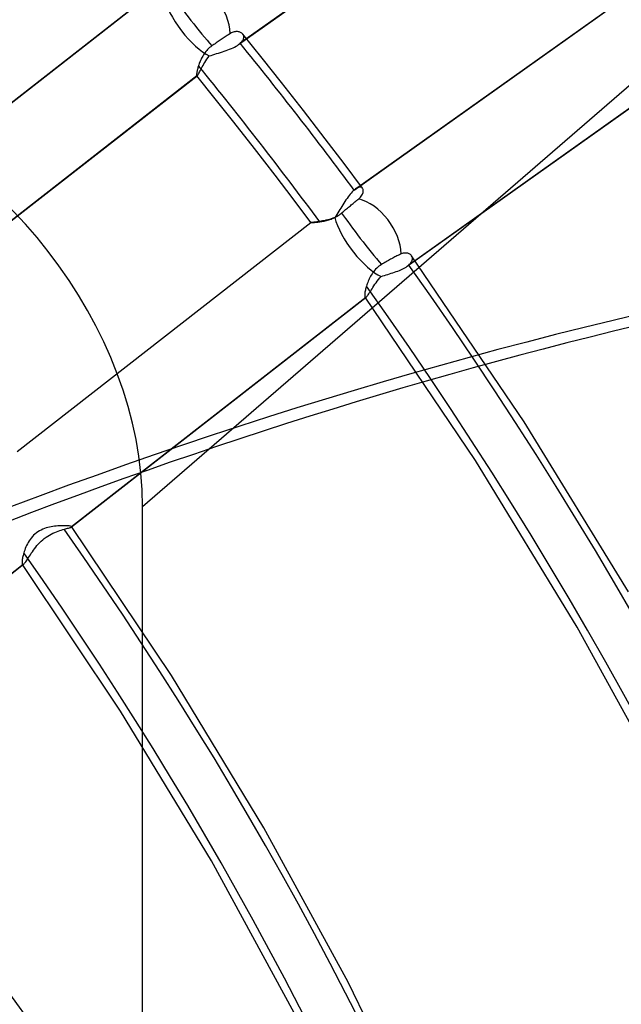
# Model space of a CAD drawing. Header units: millimetres. Extents: x -216 to 210, y -272 to 267.
# Tile 64 of 87: x 72 to 90, y 35 to 63. Entities that reach past the tile are written whole.
import ezdxf

# ---------------------------------------------------------------- set-up
doc = ezdxf.new("R2010")
doc.units = ezdxf.units.MM
doc.layers.add('MAIN-1', color=7, linetype='Continuous')

msp = doc.modelspace()

# ---------------------------------------------------------------- linework, layer by layer
at = {"layer": 'MAIN-1'}
for p, q in [((78.478, 62.408), (85.939, 67.716)), ((85.981, 67.748), (78.525, 62.445)), ((67.08, 56.953), (75.57, 63.577)), ((67.081, 56.956), (75.562, 63.573)), ((81.813, 58.207), (89.269, 63.511)), ((81.855, 58.24), (89.316, 63.547)), ((75.706, 49.067), (91.552, 62.791)), ((78.003, 62.576), (77.974, 62.557)), ((78.031, 62.595), (78.003, 62.576)), ((78.06, 62.614), (78.031, 62.595)), ((78.088, 62.632), (78.06, 62.614)), ((78.116, 62.65), (78.088, 62.632)), ((78.142, 62.667), (78.116, 62.65)), ((78.168, 62.683), (78.142, 62.667)), ((78.192, 62.699), (78.168, 62.683)), ((78.215, 62.713), (78.192, 62.699)), ((78.238, 62.727), (78.215, 62.713)), ((78.266, 62.743), (78.238, 62.727)), ((78.294, 62.756), (78.266, 62.743)), ((78.321, 62.766), (78.294, 62.756)), ((78.348, 62.774), (78.321, 62.766)), ((78.375, 62.779), (78.348, 62.774)), ((78.401, 62.782), (78.375, 62.779)), ((78.425, 62.783), (78.401, 62.782)), ((78.449, 62.782), (78.425, 62.783)), ((78.472, 62.779), (78.449, 62.782)), ((78.494, 62.774), (78.472, 62.779)), ((78.514, 62.767), (78.494, 62.774)), ((78.534, 62.759), (78.514, 62.767)), ((78.551, 62.749), (78.534, 62.759)), ((78.568, 62.738), (78.551, 62.749)), ((78.582, 62.726), (78.568, 62.738)), ((78.595, 62.712), (78.582, 62.726)), ((78.607, 62.696), (78.595, 62.712)), ((79.158, 62.014), (78.597, 62.71)), ((78.617, 62.679), (78.607, 62.696)), ((78.614, 62.557), (78.622, 62.579)), ((78.623, 62.66), (78.617, 62.679)), ((78.622, 62.579), (78.627, 62.6)), ((78.627, 62.641), (78.623, 62.66)), ((78.628, 62.621), (78.627, 62.641)), ((78.627, 62.6), (78.628, 62.621)), ((77.61, 62.292), (77.582, 62.263)), ((77.64, 62.319), (77.61, 62.292)), ((77.671, 62.345), (77.64, 62.319)), ((77.703, 62.369), (77.671, 62.345)), ((77.734, 62.39), (77.703, 62.369)), ((77.764, 62.412), (77.734, 62.39)), ((77.796, 62.434), (77.764, 62.412)), ((77.827, 62.456), (77.796, 62.434)), ((77.858, 62.478), (77.827, 62.456)), ((77.888, 62.499), (77.858, 62.478)), ((77.918, 62.519), (77.888, 62.499)), ((77.946, 62.538), (77.918, 62.519)), ((77.974, 62.557), (77.946, 62.538)), ((78.218, 62.273), (78.267, 62.294)), ((78.267, 62.294), (78.315, 62.315)), ((78.315, 62.315), (78.36, 62.337)), ((78.36, 62.337), (78.402, 62.36)), ((78.402, 62.36), (78.442, 62.384)), ((78.442, 62.384), (78.478, 62.408)), ((78.478, 62.408), (78.486, 62.414)), ((78.486, 62.414), (78.494, 62.42)), ((78.494, 62.42), (78.502, 62.426)), ((78.502, 62.426), (78.51, 62.432)), ((78.51, 62.432), (78.517, 62.438)), ((78.517, 62.438), (78.525, 62.445)), ((78.525, 62.445), (78.549, 62.467)), ((78.549, 62.467), (78.57, 62.49)), ((78.57, 62.49), (78.588, 62.512)), ((78.588, 62.512), (78.602, 62.534)), ((78.602, 62.534), (78.614, 62.557)), ((77.408, 62.014), (77.392, 61.982)), ((77.425, 62.046), (77.408, 62.014)), ((77.443, 62.078), (77.425, 62.046)), ((77.463, 62.11), (77.443, 62.078)), ((77.484, 62.142), (77.463, 62.11)), ((77.506, 62.173), (77.484, 62.142)), ((77.53, 62.204), (77.506, 62.173)), ((77.555, 62.234), (77.53, 62.204)), ((77.582, 62.263), (77.555, 62.234)), ((77.562, 61.987), (77.595, 62.033)), ((77.595, 62.033), (77.63, 62.08)), ((77.63, 62.08), (77.681, 62.097)), ((77.681, 62.097), (77.734, 62.113)), ((77.734, 62.113), (77.788, 62.13)), ((77.788, 62.13), (77.842, 62.147)), ((77.842, 62.147), (77.897, 62.164)), ((77.897, 62.164), (77.952, 62.181)), ((77.952, 62.181), (78.007, 62.198)), ((78.007, 62.198), (78.061, 62.216)), ((78.061, 62.216), (78.114, 62.234)), ((78.114, 62.234), (78.167, 62.254)), ((78.167, 62.254), (78.218, 62.273)), ((79.714, 61.314), (79.158, 62.014)), ((77.302, 61.742), (77.295, 61.715)), ((77.31, 61.77), (77.302, 61.742)), ((77.319, 61.798), (77.31, 61.77)), ((77.329, 61.827), (77.319, 61.798)), ((77.34, 61.857), (77.329, 61.827)), ((77.352, 61.887), (77.34, 61.857)), ((77.364, 61.918), (77.352, 61.887)), ((77.378, 61.95), (77.364, 61.918)), ((77.392, 61.982), (77.378, 61.95)), ((77.387, 61.687), (77.407, 61.725)), ((77.407, 61.725), (77.428, 61.765)), ((77.428, 61.765), (77.451, 61.806)), ((77.451, 61.806), (77.476, 61.85)), ((77.476, 61.85), (77.503, 61.894)), ((77.503, 61.894), (77.531, 61.94)), ((77.531, 61.94), (77.562, 61.987)), ((68.8, 54.891), (77.281, 61.508)), ((77.274, 61.505), (68.8, 54.893)), ((77.265, 61.566), (77.263, 61.551)), ((77.263, 61.551), (77.263, 61.538)), ((77.263, 61.538), (77.263, 61.527)), ((77.263, 61.527), (77.264, 61.519)), ((77.264, 61.519), (77.265, 61.512)), ((77.267, 61.582), (77.265, 61.566)), ((77.265, 61.512), (77.268, 61.507)), ((77.269, 61.601), (77.267, 61.582)), ((77.268, 61.507), (77.269, 61.506)), ((77.804, 60.841), (77.268, 61.507)), ((77.273, 61.621), (77.269, 61.601)), ((77.269, 61.506), (77.27, 61.506)), ((77.27, 61.506), (77.271, 61.505)), ((77.271, 61.505), (77.272, 61.505)), ((77.272, 61.505), (77.273, 61.505)), ((77.277, 61.642), (77.273, 61.621)), ((77.273, 61.505), (77.274, 61.505)), ((77.274, 61.505), (77.275, 61.505)), ((77.275, 61.505), (77.276, 61.505)), ((77.276, 61.505), (77.277, 61.506)), ((77.282, 61.665), (77.277, 61.642)), ((77.277, 61.506), (77.278, 61.507)), ((77.278, 61.507), (77.28, 61.507)), ((77.28, 61.507), (77.281, 61.508)), ((77.281, 61.508), (77.289, 61.516)), ((77.288, 61.689), (77.282, 61.665)), ((77.295, 61.715), (77.288, 61.689)), ((77.289, 61.516), (77.299, 61.529)), ((77.299, 61.529), (77.31, 61.546)), ((77.31, 61.546), (77.322, 61.567)), ((77.322, 61.567), (77.336, 61.592)), ((77.336, 61.592), (77.352, 61.621)), ((77.352, 61.621), (77.369, 61.652)), ((77.369, 61.652), (77.387, 61.687)), ((80.35, 60.5), (79.714, 61.314)), ((83.342, 56.003), (90.811, 61.316)), ((90.852, 61.348), (83.388, 56.039)), ((78.336, 60.171), (77.804, 60.841)), ((80.98, 59.683), (80.35, 60.5)), ((78.936, 59.403), (78.336, 60.171)), ((81.52, 58.971), (80.98, 59.683)), ((79.531, 58.632), (78.936, 59.403)), ((82.053, 58.256), (81.52, 58.971)), ((80.047, 57.951), (79.531, 58.632)), ((81.667, 58.047), (81.636, 58.007)), ((81.697, 58.084), (81.667, 58.047)), ((81.726, 58.119), (81.697, 58.084)), ((81.756, 58.152), (81.726, 58.119)), ((81.785, 58.181), (81.756, 58.152)), ((81.813, 58.207), (81.785, 58.181)), ((81.82, 58.213), (81.813, 58.207)), ((81.827, 58.219), (81.82, 58.213)), ((81.834, 58.224), (81.827, 58.219)), ((81.841, 58.23), (81.834, 58.224)), ((81.848, 58.235), (81.841, 58.23)), ((81.855, 58.24), (81.848, 58.235)), ((81.882, 58.258), (81.855, 58.24)), ((81.908, 58.272), (81.882, 58.258)), ((81.933, 58.282), (81.908, 58.272)), ((81.956, 58.288), (81.933, 58.282)), ((81.977, 58.29), (81.956, 58.288)), ((81.997, 58.289), (81.977, 58.29)), ((82.014, 58.285), (81.997, 58.289)), ((81.998, 58.003), (82.019, 58.029)), ((82.03, 58.278), (82.014, 58.285)), ((82.019, 58.029), (82.037, 58.056)), ((82.043, 58.267), (82.03, 58.278)), ((82.037, 58.056), (82.051, 58.082)), ((82.055, 58.254), (82.043, 58.267)), ((82.051, 58.082), (82.062, 58.107)), ((82.064, 58.239), (82.055, 58.254)), ((82.062, 58.107), (82.069, 58.132)), ((82.07, 58.221), (82.064, 58.239)), ((82.069, 58.132), (82.074, 58.156)), ((82.074, 58.201), (82.07, 58.221)), ((82.075, 58.179), (82.074, 58.201)), ((82.074, 58.156), (82.075, 58.179)), ((80.559, 57.266), (80.047, 57.951)), ((81.487, 57.782), (81.457, 57.735)), ((81.516, 57.83), (81.487, 57.782)), ((81.546, 57.876), (81.516, 57.83)), ((81.576, 57.921), (81.546, 57.876)), ((81.606, 57.965), (81.576, 57.921)), ((81.636, 58.007), (81.606, 57.965)), ((81.676, 57.732), (81.702, 57.753)), ((81.702, 57.753), (81.728, 57.775)), ((81.728, 57.775), (81.755, 57.797)), ((81.755, 57.797), (81.781, 57.819)), ((81.781, 57.819), (81.807, 57.84)), ((81.807, 57.84), (81.832, 57.861)), ((81.832, 57.861), (81.857, 57.881)), ((81.857, 57.881), (81.88, 57.9)), ((81.88, 57.9), (81.902, 57.918)), ((81.902, 57.918), (81.923, 57.935)), ((81.923, 57.935), (81.943, 57.951)), ((81.943, 57.951), (81.973, 57.977)), ((81.973, 57.977), (81.998, 58.003)), ((81.311, 57.499), (81.282, 57.455)), ((81.34, 57.545), (81.311, 57.499)), ((81.319, 57.45), (81.353, 57.471)), ((81.369, 57.592), (81.34, 57.545)), ((81.353, 57.471), (81.386, 57.493)), ((81.398, 57.639), (81.369, 57.592)), ((81.386, 57.493), (81.418, 57.517)), ((81.427, 57.687), (81.398, 57.639)), ((81.418, 57.517), (81.449, 57.542)), ((81.457, 57.735), (81.427, 57.687)), ((81.449, 57.542), (81.477, 57.566)), ((81.477, 57.566), (81.506, 57.59)), ((81.506, 57.59), (81.536, 57.615)), ((81.536, 57.615), (81.565, 57.639)), ((81.565, 57.639), (81.594, 57.663)), ((81.594, 57.663), (81.622, 57.687)), ((81.622, 57.687), (81.65, 57.71)), ((81.65, 57.71), (81.676, 57.732)), ((72.084, 50.654), (80.559, 57.266)), ((72.088, 50.655), (80.562, 57.267)), ((80.56, 57.267), (80.559, 57.267)), ((80.559, 57.267), (80.559, 57.266)), ((80.559, 57.266), (80.559, 57.266)), ((80.559, 57.266), (80.559, 57.266)), ((80.559, 57.266), (80.559, 57.266)), ((80.559, 57.266), (80.559, 57.266)), ((80.559, 57.266), (80.559, 57.266)), ((80.559, 57.266), (80.559, 57.266)), ((80.559, 57.266), (80.559, 57.266)), ((80.559, 57.266), (80.56, 57.266)), ((80.561, 57.267), (80.56, 57.267)), ((80.56, 57.266), (80.564, 57.266)), ((80.562, 57.267), (80.561, 57.267)), ((80.561, 57.267), (80.561, 57.267)), ((80.57, 57.268), (80.562, 57.267)), ((80.564, 57.266), (80.57, 57.266)), ((80.582, 57.27), (80.57, 57.268)), ((80.57, 57.266), (80.578, 57.266)), ((80.578, 57.266), (80.588, 57.266)), ((80.599, 57.271), (80.582, 57.27)), ((80.588, 57.266), (80.601, 57.267)), ((80.619, 57.273), (80.599, 57.271)), ((80.601, 57.267), (80.615, 57.268)), ((80.615, 57.268), (80.631, 57.269)), ((80.644, 57.276), (80.619, 57.273)), ((80.631, 57.269), (80.649, 57.27)), ((80.672, 57.279), (80.644, 57.276)), ((80.649, 57.27), (80.669, 57.272)), ((80.669, 57.272), (80.69, 57.274)), ((80.703, 57.282), (80.672, 57.279)), ((80.69, 57.274), (80.713, 57.276)), ((80.738, 57.287), (80.703, 57.282)), ((80.713, 57.276), (80.738, 57.278)), ((80.776, 57.292), (80.738, 57.287)), ((80.738, 57.278), (80.763, 57.281)), ((80.763, 57.281), (80.791, 57.285)), ((80.816, 57.297), (80.776, 57.292)), ((80.791, 57.285), (80.819, 57.289)), ((80.859, 57.304), (80.816, 57.297)), ((80.819, 57.289), (80.849, 57.293)), ((80.849, 57.293), (80.88, 57.298)), ((80.903, 57.312), (80.859, 57.304)), ((80.88, 57.298), (80.911, 57.304)), ((80.95, 57.321), (80.903, 57.312)), ((80.911, 57.304), (80.944, 57.311)), ((80.944, 57.311), (80.977, 57.318)), ((80.998, 57.332), (80.95, 57.321)), ((80.977, 57.318), (81.011, 57.326)), ((81.048, 57.344), (80.998, 57.332)), ((81.011, 57.326), (81.045, 57.335)), ((81.045, 57.335), (81.079, 57.345)), ((81.098, 57.358), (81.048, 57.344)), ((81.079, 57.345), (81.113, 57.357)), ((81.149, 57.373), (81.098, 57.358)), ((81.113, 57.357), (81.148, 57.369)), ((81.148, 57.369), (81.182, 57.382)), ((81.201, 57.391), (81.149, 57.373)), ((81.182, 57.382), (81.217, 57.397)), ((81.253, 57.411), (81.201, 57.391)), ((81.217, 57.397), (81.251, 57.413)), ((81.251, 57.413), (81.285, 57.431)), ((81.282, 57.455), (81.253, 57.411)), ((81.285, 57.431), (81.319, 57.45)), ((83.096, 56.327), (83.07, 56.315)), ((83.121, 56.338), (83.096, 56.327)), ((83.146, 56.35), (83.121, 56.338)), ((83.171, 56.36), (83.146, 56.35)), ((83.201, 56.372), (83.171, 56.36)), ((83.23, 56.38), (83.201, 56.372)), ((83.258, 56.385), (83.23, 56.38)), ((83.285, 56.387), (83.258, 56.385)), ((83.311, 56.387), (83.285, 56.387)), ((83.336, 56.384), (83.311, 56.387)), ((83.36, 56.379), (83.336, 56.384)), ((83.382, 56.372), (83.36, 56.379)), ((83.403, 56.363), (83.382, 56.372)), ((83.422, 56.352), (83.403, 56.363)), ((83.44, 56.339), (83.422, 56.352)), ((83.455, 56.325), (83.44, 56.339)), ((83.468, 56.309), (83.455, 56.325)), ((82.6, 56.054), (82.564, 56.03)), ((82.634, 56.074), (82.6, 56.054)), ((82.668, 56.095), (82.634, 56.074)), ((82.702, 56.115), (82.668, 56.095)), ((82.735, 56.135), (82.702, 56.115)), ((82.768, 56.154), (82.735, 56.135)), ((82.799, 56.172), (82.768, 56.154)), ((82.83, 56.189), (82.799, 56.172)), ((82.861, 56.206), (82.83, 56.189)), ((82.893, 56.223), (82.861, 56.206)), ((82.924, 56.24), (82.893, 56.223)), ((82.955, 56.257), (82.924, 56.24)), ((82.986, 56.272), (82.955, 56.257)), ((83.015, 56.287), (82.986, 56.272)), ((83.044, 56.301), (83.015, 56.287)), ((83.07, 56.315), (83.044, 56.301)), ((83.381, 56.033), (83.388, 56.039)), ((83.388, 56.039), (83.414, 56.063)), ((83.414, 56.063), (83.436, 56.087)), ((83.436, 56.087), (83.455, 56.111)), ((83.455, 56.111), (83.47, 56.135)), ((83.479, 56.29), (83.468, 56.309)), ((86.724, 51.506), (83.468, 56.308)), ((83.47, 56.135), (83.482, 56.159)), ((83.488, 56.271), (83.479, 56.29)), ((83.482, 56.159), (83.49, 56.183)), ((83.493, 56.25), (83.488, 56.271)), ((83.49, 56.183), (83.494, 56.206)), ((83.495, 56.229), (83.493, 56.25)), ((83.494, 56.206), (83.495, 56.229)), ((82.306, 55.751), (82.286, 55.716)), ((82.328, 55.786), (82.306, 55.751)), ((82.352, 55.82), (82.328, 55.786)), ((82.377, 55.854), (82.352, 55.82)), ((82.404, 55.886), (82.377, 55.854)), ((82.432, 55.918), (82.404, 55.886)), ((82.463, 55.949), (82.432, 55.918)), ((82.495, 55.978), (82.463, 55.949)), ((82.529, 56.005), (82.495, 55.978)), ((82.564, 56.03), (82.529, 56.005)), ((82.688, 55.74), (82.738, 55.755)), ((82.738, 55.755), (82.787, 55.77)), ((82.787, 55.77), (82.836, 55.785)), ((82.836, 55.785), (82.885, 55.8)), ((82.885, 55.8), (82.933, 55.815)), ((82.933, 55.815), (82.981, 55.832)), ((82.981, 55.832), (83.027, 55.848)), ((83.027, 55.848), (83.073, 55.865)), ((83.073, 55.865), (83.117, 55.883)), ((83.117, 55.883), (83.159, 55.901)), ((83.159, 55.901), (83.2, 55.92)), ((83.2, 55.92), (83.239, 55.94)), ((83.239, 55.94), (83.276, 55.96)), ((83.276, 55.96), (83.31, 55.981)), ((83.31, 55.981), (83.342, 56.003)), ((83.342, 56.003), (83.35, 56.009)), ((83.35, 56.009), (83.358, 56.015)), ((83.358, 56.015), (83.366, 56.021)), ((83.366, 56.021), (83.374, 56.027)), ((83.374, 56.027), (83.381, 56.033)), ((82.178, 55.466), (82.167, 55.432)), ((82.19, 55.501), (82.178, 55.466)), ((82.203, 55.536), (82.19, 55.501)), ((82.217, 55.572), (82.203, 55.536)), ((82.232, 55.608), (82.217, 55.572)), ((82.249, 55.644), (82.232, 55.608)), ((82.267, 55.68), (82.249, 55.644)), ((82.286, 55.716), (82.267, 55.68)), ((82.382, 55.438), (82.412, 55.482)), ((82.412, 55.482), (82.443, 55.527)), ((82.443, 55.527), (82.477, 55.573)), ((82.477, 55.573), (82.512, 55.619)), ((82.512, 55.619), (82.55, 55.665)), ((82.55, 55.665), (82.59, 55.71)), ((82.59, 55.71), (82.639, 55.725)), ((82.639, 55.725), (82.688, 55.74)), ((82.117, 55.187), (82.116, 55.168)), ((82.119, 55.207), (82.117, 55.187)), ((82.122, 55.23), (82.119, 55.207)), ((82.125, 55.255), (82.122, 55.23)), ((82.13, 55.281), (82.125, 55.255)), ((82.135, 55.309), (82.13, 55.281)), ((82.142, 55.338), (82.135, 55.309)), ((82.149, 55.368), (82.142, 55.338)), ((82.158, 55.399), (82.149, 55.368)), ((82.167, 55.432), (82.158, 55.399)), ((82.202, 55.158), (82.219, 55.182)), ((82.219, 55.182), (82.238, 55.21)), ((82.238, 55.21), (82.259, 55.242)), ((82.259, 55.242), (82.28, 55.277)), ((82.28, 55.277), (82.303, 55.314)), ((82.303, 55.314), (82.328, 55.353)), ((82.328, 55.353), (82.354, 55.395)), ((82.354, 55.395), (82.382, 55.438)), ((73.652, 48.472), (82.159, 55.109)), ((82.147, 55.102), (73.657, 48.478)), ((82.116, 55.168), (82.116, 55.151)), ((82.116, 55.151), (82.117, 55.136)), ((82.117, 55.136), (82.119, 55.124)), ((82.119, 55.124), (82.122, 55.114)), ((82.122, 55.114), (82.126, 55.107)), ((82.126, 55.107), (82.129, 55.104)), ((85.312, 50.393), (82.126, 55.107)), ((82.129, 55.104), (82.132, 55.102)), ((82.132, 55.102), (82.135, 55.1)), ((82.135, 55.1), (82.139, 55.1)), ((82.139, 55.1), (82.143, 55.1)), ((82.143, 55.1), (82.147, 55.102)), ((82.147, 55.102), (82.149, 55.103)), ((82.149, 55.103), (82.151, 55.104)), ((82.151, 55.104), (82.153, 55.105)), ((82.153, 55.105), (82.155, 55.106)), ((82.155, 55.106), (82.157, 55.108)), ((82.157, 55.108), (82.159, 55.109)), ((82.159, 55.109), (82.172, 55.121)), ((82.172, 55.121), (82.186, 55.137)), ((82.186, 55.137), (82.202, 55.158)), ((89.731, 46.596), (86.724, 51.506)), ((88.254, 45.575), (85.312, 50.393)), ((75.706, -25.342), (75.706, 49.067)), ((72.727, 48.36), (72.682, 48.332)), ((72.774, 48.385), (72.727, 48.36)), ((72.822, 48.407), (72.774, 48.385)), ((72.871, 48.426), (72.822, 48.407)), ((72.921, 48.443), (72.871, 48.426)), ((72.97, 48.457), (72.921, 48.443)), ((73.019, 48.469), (72.97, 48.457)), ((73.068, 48.479), (73.019, 48.469)), ((73.116, 48.488), (73.068, 48.479)), ((73.164, 48.494), (73.116, 48.488)), ((73.212, 48.5), (73.164, 48.494)), ((73.258, 48.504), (73.212, 48.5)), ((73.304, 48.507), (73.258, 48.504)), ((73.264, 48.353), (73.311, 48.369)), ((73.348, 48.509), (73.304, 48.507)), ((73.311, 48.369), (73.356, 48.383)), ((73.39, 48.51), (73.348, 48.509)), ((73.356, 48.383), (73.398, 48.396)), ((73.43, 48.51), (73.39, 48.51)), ((73.398, 48.396), (73.439, 48.407)), ((73.468, 48.51), (73.43, 48.51)), ((73.439, 48.407), (73.475, 48.417)), ((73.502, 48.508), (73.468, 48.51)), ((73.475, 48.417), (73.509, 48.426)), ((73.534, 48.507), (73.502, 48.508)), ((73.509, 48.426), (73.54, 48.434)), ((73.563, 48.504), (73.534, 48.507)), ((73.54, 48.434), (73.568, 48.442)), ((73.588, 48.502), (73.563, 48.504)), ((73.568, 48.442), (73.593, 48.449)), ((73.61, 48.498), (73.588, 48.502)), ((73.593, 48.449), (73.614, 48.455)), ((73.627, 48.495), (73.61, 48.498)), ((73.614, 48.455), (73.631, 48.461)), ((73.641, 48.491), (73.627, 48.495)), ((73.631, 48.461), (73.644, 48.467)), ((73.651, 48.487), (73.641, 48.491)), ((73.644, 48.467), (73.652, 48.472)), ((73.656, 48.483), (73.651, 48.487)), ((73.652, 48.472), (73.653, 48.473)), ((73.653, 48.473), (73.654, 48.474)), ((73.654, 48.474), (73.655, 48.475)), ((73.655, 48.475), (73.656, 48.476)), ((73.657, 48.482), (73.656, 48.483)), ((76.541, 44.181), (73.656, 48.483)), ((73.656, 48.476), (73.657, 48.477)), ((73.657, 48.481), (73.657, 48.482)), ((73.657, 48.48), (73.657, 48.481)), ((73.657, 48.479), (73.657, 48.48)), ((73.657, 48.478), (73.657, 48.479)), ((73.657, 48.479), (73.657, 48.479)), ((73.657, 48.477), (73.657, 48.478)), ((72.429, 48.071), (72.403, 48.028)), ((72.457, 48.113), (72.429, 48.071)), ((72.488, 48.154), (72.457, 48.113)), ((72.522, 48.194), (72.488, 48.154)), ((72.559, 48.232), (72.522, 48.194)), ((72.598, 48.268), (72.559, 48.232)), ((72.639, 48.302), (72.598, 48.268)), ((72.682, 48.332), (72.639, 48.302)), ((72.778, 48.062), (72.822, 48.102)), ((72.822, 48.102), (72.868, 48.14)), ((72.868, 48.14), (72.917, 48.176)), ((72.917, 48.176), (72.966, 48.209)), ((72.966, 48.209), (73.016, 48.24)), ((73.016, 48.24), (73.067, 48.267)), ((73.067, 48.267), (73.117, 48.292)), ((73.117, 48.292), (73.167, 48.315)), ((73.167, 48.315), (73.216, 48.335)), ((73.216, 48.335), (73.264, 48.353)), ((72.301, 47.807), (72.287, 47.764)), ((72.318, 47.851), (72.301, 47.807)), ((72.336, 47.896), (72.318, 47.851)), ((72.357, 47.94), (72.336, 47.896)), ((72.379, 47.984), (72.357, 47.94)), ((72.403, 48.028), (72.379, 47.984)), ((72.522, 47.756), (72.552, 47.8)), ((72.552, 47.8), (72.585, 47.844)), ((72.585, 47.844), (72.619, 47.889)), ((72.619, 47.889), (72.656, 47.933)), ((72.656, 47.933), (72.694, 47.978)), ((72.694, 47.978), (72.735, 48.021)), ((72.735, 48.021), (72.778, 48.062)), ((72.228, 47.506), (72.225, 47.483)), ((72.231, 47.532), (72.228, 47.506)), ((72.235, 47.56), (72.231, 47.532)), ((72.241, 47.589), (72.235, 47.56)), ((72.247, 47.62), (72.241, 47.589)), ((72.255, 47.653), (72.247, 47.62)), ((72.264, 47.687), (72.255, 47.653)), ((72.273, 47.721), (72.264, 47.687)), ((72.287, 47.764), (72.273, 47.721)), ((72.351, 47.494), (72.371, 47.525)), ((72.371, 47.525), (72.392, 47.558)), ((72.392, 47.558), (72.415, 47.594)), ((72.415, 47.594), (72.44, 47.632)), ((72.44, 47.632), (72.465, 47.672)), ((72.465, 47.672), (72.493, 47.713)), ((72.493, 47.713), (72.522, 47.756)), ((63.759, 40.753), (72.271, 47.394)), ((72.259, 47.387), (63.764, 40.759)), ((72.225, 47.483), (72.224, 47.461)), ((72.224, 47.461), (72.224, 47.442)), ((72.224, 47.442), (72.225, 47.426)), ((72.225, 47.426), (72.227, 47.412)), ((72.227, 47.412), (72.231, 47.401)), ((72.231, 47.401), (72.235, 47.392)), ((72.235, 47.392), (72.238, 47.389)), ((75.071, 43.156), (72.235, 47.392)), ((72.238, 47.389), (72.241, 47.386)), ((72.241, 47.386), (72.245, 47.385)), ((72.245, 47.385), (72.249, 47.384)), ((72.249, 47.384), (72.254, 47.385)), ((72.254, 47.385), (72.259, 47.387)), ((72.259, 47.387), (72.261, 47.388)), ((72.261, 47.388), (72.263, 47.389)), ((72.263, 47.389), (72.265, 47.39)), ((72.265, 47.39), (72.267, 47.391)), ((72.267, 47.391), (72.269, 47.393)), ((72.269, 47.393), (72.271, 47.395)), ((72.271, 47.395), (72.284, 47.406)), ((72.284, 47.406), (72.299, 47.423)), ((72.299, 47.423), (72.315, 47.443)), ((72.315, 47.443), (72.332, 47.467)), ((72.332, 47.467), (72.351, 47.494)), ((90.941, 40.678), (88.254, 45.575)), ((79.206, 39.786), (76.541, 44.181)), ((77.69, 38.83), (75.071, 43.156)), ((81.64, 35.32), (79.206, 39.786)), ((80.082, 34.435), (77.69, 38.83)), ((83.837, 30.802), (81.64, 35.32))]:
    msp.add_line(p, q, dxfattribs=at)
for centre, major_axis, ratio, start_param, end_param in [((-0.5, -0.433), (123.73, -142.871), 0.75, 0.713724, 3.451437), ((0, 0), (-123.075, 142.115), 0.75, -2.427868, 0.713724), ((-5, -4.33), (-117.838, 136.067), 0.75, -2.427868, -0.857072), ((-4.5, -3.897), (-117.183, 135.311), 0.75, -2.427868, -0.857072), ((-43, -37.239), (-117.838, 136.067), 0.75, -3.141592, -0.857072), ((-43, -37.239), (117.183, -135.311), 0.75, 0, 2.284521), ((77.177, 63.13), (0.802, -1.077), 0.352634, -2.473904, -0.593685), ((77.177, 63.13), (-0.826, 1.058), 0.055398, 0.771737, 2.329926), ((77.177, 63.13), (-0.778, 1.094), 0.65974, -2.350082, -1.507724), ((21.329, 18.471), (-62.927, 72.662), 0.75, -1.670407, -1.614534), ((21.329, 18.471), (61.755, -71.309), 0.75, 1.468829, 1.529416), ((66.404, 51.752), (-7.031, 8.119), 0.75, -2.427868, -0.857072), ((101.587, -124.908), (-56.576, -177.355), 0.807621, -2.859097, -2.511832), ((102.149, -125.088), (56.576, 177.355), 0.807621, 0.282496, 0.848549), ((82.11, 56.774), (-0.778, 1.094), 0.65974, -1.507724, -0.665366), ((82.11, 56.774), (-0.826, 1.058), 0.055398, 0.716751, 2.27494), ((82.11, 56.774), (0.802, -1.077), 0.352634, -2.437378, -0.557158), ((82.11, 56.774), (-0.778, 1.094), 0.65974, -2.358698, -1.507724), ((21.329, 18.471), (-62.927, 72.662), 0.75, -2.427868, -1.698365), ((21.329, 18.471), (61.755, -71.309), 0.75, 0.713724, 1.444432), ((16.929, 14.661), (-57.068, 65.897), 0.75, -2.427868, -1.702926), ((16.929, 14.661), (55.896, -64.543), 0.75, 0.713724, 1.43877), ((0, 0), (-123.075, 142.115), 0.75, 0.713724, 3.855317), ((-0.5, -0.433), (123.73, -142.871), 0.75, -2.427868, -0.309845), ((12.529, 10.85), (-51.209, 59.131), 0.75, -2.427868, -1.709922), ((12.529, 10.85), (50.037, -57.778), 0.75, 0.713724, 1.431801)]:
    msp.add_ellipse(centre, major_axis=major_axis, ratio=ratio, start_param=start_param, end_param=end_param, dxfattribs=at)

doc.saveas('drawing.dxf')
